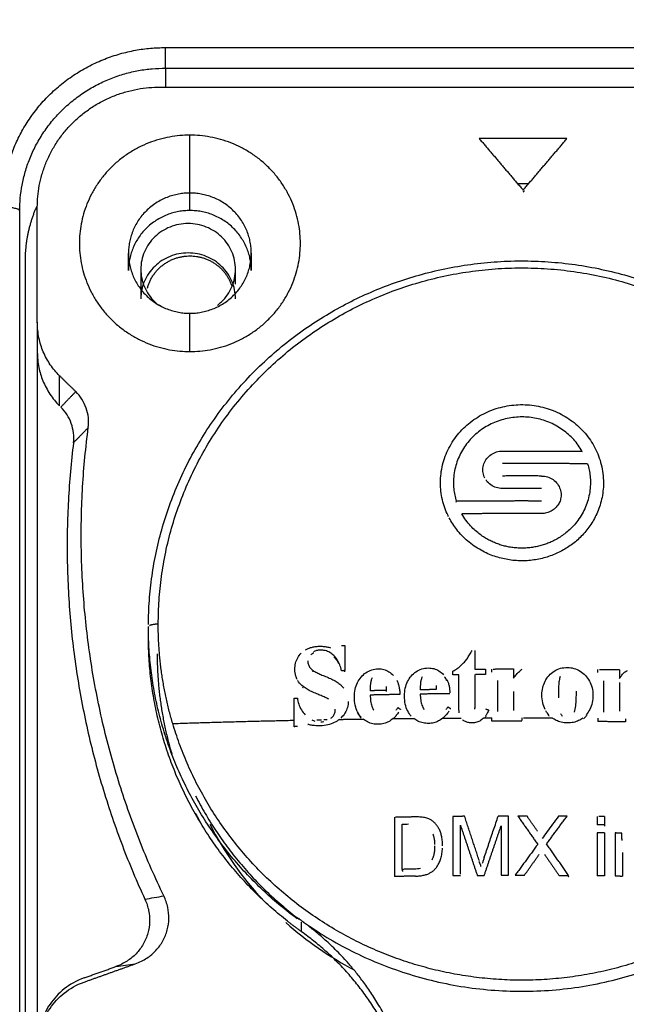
# Model space of a CAD drawing. Header units: millimetres. Extents: x 9946 to 11276, y -3292 to -1962.
# Tile 96 of 170: x 10796 to 10814, y -2284 to -2256. Entities that reach past the tile are written whole.
import ezdxf

# ---------------------------------------------------------------- set-up
doc = ezdxf.new("R2010")
doc.units = ezdxf.units.MM
doc.layers.add('ROXX NEO lite', color=7, linetype='Continuous', true_color=0x000000)
doc.dimstyles.get("Standard").update_dxf_attribs({"dimscale": 10, "dimtxt": 2.5, "dimasz": 3, "dimexe": 1, "dimexo": 0.5, "dimgap": 0.8, "dimtad": 1, "dimtoh": 1, "dimdec": 1, "dimzin": 1, "dimdsep": 46, "dimtxsty": 'Standard', "dimblk": 'OPEN90', "dimcen": 2.5, "dimadec": 1, "dimazin": 1, "dimtfac": 1, "dimtdec": 4, "dimtix": 1, "dimtofl": 0, "dimtmove": 1, "dimatfit": 3, "dimldrblk": 'OPEN90', "dimfxl": 1, "dimtolj": 1, "dimtzin": 1, "dimarcsym": 0})

# ---------------------------------------------------------------- blocks, each defined once
blk = doc.blocks.new('*D2')
at = {"layer": 'Defpoints', "color": 0}
for p in [(10752.196, -2185.885), (11119.696, -2185.885), (11119.696, -2408.445)]:
    blk.add_point(p, dxfattribs=at)
at = {"layer": 'ROXX NEO lite', "color": 0, "lineweight": -2}
for p, q in [((10752.196, -2191.886), (10752.196, -2411.446)), ((11119.696, -2191.886), (11119.696, -2411.446)), ((10758.197, -2408.445), (11113.695, -2408.445))]:
    blk.add_line(p, q, dxfattribs=at)
at = {"layer": 'ROXX NEO lite', "color": 0}
for points in [[(10758.197, -2407.445), (10758.197, -2409.445), (10752.196, -2408.445)], [(11113.695, -2409.445), (11113.695, -2407.445), (11119.696, -2408.445)]]:
    blk.add_solid(points, dxfattribs=at)
at = {"layer": 'ROXX NEO lite', "color": 0, "insert": (10935.946, -2401.544), "char_height": 9.0015, "attachment_point": 5}
blk.add_mtext('\\A1;367.5', dxfattribs=at)

msp = doc.modelspace()

# ---------------------------------------------------------------- linework, layer by layer
at = {"layer": 'ROXX NEO lite', "color": 18, "lineweight": -3, "true_color": 0x000000}
for points, weights in [([(10795.788, -2261.196), (10795.788, -2256.639), (10800.438, -2256.639)], [1, 0.707106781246, 1]), ([(10800.438, -2257.226), (10800.438, -2257.118), (10800.438, -2256.639)], [1, 0.714472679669, 1]), ([(10796.287, -2261.294), (10796.287, -2257.226), (10800.438, -2257.226)], [1, 0.707106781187, 1]), ([(10796.788, -2261.197), (10796.788, -2257.767), (10800.288, -2257.767)], [1, 0.707106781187, 1]), ([(10801.138, -2259.139), (10797.988, -2259.139), (10797.988, -2262.226)], [1, 0.707106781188, 1]), ([(10801.138, -2260.79), (10799.388, -2260.79), (10799.388, -2262.505)], [1, 0.707106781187, 1]), ([(10802.888, -2262.505), (10802.888, -2260.79), (10801.138, -2260.79)], [1, 0.707106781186, 1]), ([(10796.287, -2261.294), (10796.277, -2261.196), (10795.788, -2261.196)], [1, 0.714472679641, 1]), ([(10796.763, -2261.184), (10796.438, -2261.925), (10796.438, -2262.731)], [0.88503778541, 0.921456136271, 1]), ([(10801.138, -2261.289), (10799.388, -2261.289), (10799.388, -2263.004)], [1, 0.707106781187, 1]), ([(10802.888, -2263.004), (10802.888, -2261.289), (10801.138, -2261.289)], [1, 0.707106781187, 1]), ([(10797.988, -2262.226), (10797.988, -2265.313), (10801.138, -2265.313)], [1, 0.707106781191, 1]), ([(10799.388, -2262.505), (10799.388, -2264.22), (10801.138, -2264.22)], [1, 0.707106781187, 1]), ([(10801.138, -2264.22), (10802.888, -2264.22), (10802.888, -2262.505)], [1, 0.707106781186, 1]), ([(10800.394, -2280.844), (10797.324, -2274.472), (10798.241, -2267.483)], [1, 0.959826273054, 1]), ([(10797.819, -2267.915), (10796.981, -2274.707), (10799.856, -2280.941)], [1, 0.96315047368, 1]), ([(10810.048, -2268.153), (10810.326, -2268.152), (10810.605, -2268.152)], [1, 0.99997171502, 1]), ([(10810.605, -2268.152), (10811.464, -2268.152), (10812.322, -2268.16)], [1, 0.999731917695, 1]), ([(10810.605, -2268.507), (10810.326, -2268.507), (10810.048, -2268.508)], [1, 0.999971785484, 1]), ([(10812.476, -2268.516), (10811.541, -2268.507), (10810.605, -2268.507)], [1, 0.999682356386, 1]), ([(10811.163, -2268.864), (10810.605, -2268.862), (10810.048, -2268.864)], [1, 0.999887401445, 1]), ([(10810.605, -2269.219), (10810.326, -2269.219), (10810.048, -2269.22)], [1, 0.999971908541, 1]), ([(10811.163, -2269.22), (10810.884, -2269.219), (10810.605, -2269.219)], [1, 0.999971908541, 1]), ([(10810.605, -2269.577), (10809.669, -2269.577), (10808.735, -2269.586)], [1, 0.999684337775, 1]), ([(10811.163, -2269.578), (10810.884, -2269.577), (10810.605, -2269.577)], [1, 0.999971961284, 1]), ([(10810.605, -2269.935), (10809.747, -2269.935), (10808.889, -2269.943)], [1, 0.999734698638, 1]), ([(10811.163, -2269.936), (10810.884, -2269.935), (10810.605, -2269.935)], [1, 0.999972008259, 1]), ([(10800.235, -2273.088), (10800.051, -2273.099), (10799.982, -2273.134)], [1, 0.858518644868, 0.916395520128]), ([(10800.648, -2275.927), (10800.235, -2274.536), (10800.235, -2273.088)], [1, 0.989998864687, 1]), ([(10799.955, -2273.163), (10799.955, -2273.159), (10799.955, -2273.156)], [1, 0.999910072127, 0.999820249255]), ([(10799.956, -2273.157), (10799.955, -2273.16), (10799.955, -2273.163)], [0.977566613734, 0.988075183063, 1]), ([(10804.196, -2281.498), (10799.955, -2278.366), (10799.955, -2273.163)], [0.996494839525, 0.893358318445, 1]), ([(10803.917, -2281.564), (10799.955, -2278.431), (10799.955, -2273.442)], [1, 0.902206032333, 1]), ([(10805.462, -2273.704), (10805.511, -2273.702), (10805.56, -2273.701)], [1, 0.999999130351, 1]), ([(10805.56, -2273.701), (10805.56, -2274.059), (10805.56, -2274.417)], [1, 0.999951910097, 1]), ([(10800.205, -2273.94), (10800.205, -2275.4), (10800.623, -2276.801)], [1, 0.94399105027, 0.909402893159]), ([(10809.26, -2273.842), (10809.26, -2274.108), (10809.26, -2274.374)], [1, 0.999973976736, 1]), ([(10805.56, -2274.417), (10805.511, -2274.419), (10805.462, -2274.42)], [1, 0.99999912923, 1]), ([(10805.56, -2274.448), (10805.56, -2274.427), (10805.56, -2274.405)], [1, 0.999997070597, 0.999994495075]), ([(10808.633, -2274.535), (10808.633, -2274.485), (10808.633, -2274.434)], [1, 0.999999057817, 1]), ([(10808.809, -2274.534), (10808.721, -2274.534), (10808.633, -2274.535)], [1, 0.999997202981, 1]), ([(10808.809, -2275.529), (10808.809, -2275.03), (10808.809, -2274.534)], [1, 0.999909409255, 1]), ([(10809.26, -2274.374), (10809.412, -2274.373), (10809.564, -2274.372)], [1, 0.999991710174, 1]), ([(10809.26, -2274.53), (10809.26, -2275.009), (10809.26, -2275.489)], [1, 0.999915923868, 1]), ([(10809.564, -2274.528), (10809.425, -2274.529), (10809.285, -2274.53)], [1, 0.999992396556, 0.999998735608]), ([(10809.564, -2274.372), (10809.564, -2274.45), (10809.564, -2274.528)], [1, 0.999997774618, 1]), ([(10809.747, -2274.463), (10809.747, -2274.417), (10809.747, -2274.371)], [1, 0.999999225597, 1]), ([(10809.788, -2274.371), (10810.077, -2274.37), (10810.366, -2274.369)], [0.999995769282, 0.999967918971, 1]), ([(10810.366, -2274.369), (10810.366, -2274.5), (10810.366, -2274.631)], [1, 0.999993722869, 1]), ([(10812.766, -2274.474), (10812.766, -2274.428), (10812.766, -2274.382)], [1, 0.999999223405, 1]), ([(10812.812, -2274.382), (10813.099, -2274.386), (10813.385, -2274.39)], [0.999995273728, 0.99996806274, 1]), ([(10813.385, -2274.39), (10813.385, -2274.515), (10813.385, -2274.639)], [1, 0.999994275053, 1]), ([(10809.915, -2275.556), (10809.915, -2275.125), (10809.915, -2274.695)], [1, 0.999932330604, 1]), ([(10812.935, -2275.569), (10812.935, -2275.138), (10812.935, -2274.708)], [1, 0.999932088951, 1]), ([(10813.385, -2274.752), (10813.385, -2275.163), (10813.385, -2275.576)], [1, 0.999937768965, 1]), ([(10806.28, -2274.89), (10806.28, -2274.941), (10806.28, -2274.992)], [1, 0.999999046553, 1]), ([(10806.729, -2274.982), (10806.504, -2274.986), (10806.28, -2274.992)], [1, 0.999981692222, 1]), ([(10807.122, -2275.097), (10806.701, -2275.105), (10806.28, -2275.115)], [1, 0.999935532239, 1]), ([(10806.729, -2274.866), (10806.729, -2274.924), (10806.729, -2274.982)], [1, 0.999998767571, 1]), ([(10806.729, -2274.979), (10806.729, -2274.996), (10806.729, -2275.013)], [0.999999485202, 0.999999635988, 1]), ([(10807.707, -2274.863), (10807.707, -2274.913), (10807.707, -2274.964)], [1, 0.999999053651, 1]), ([(10808.156, -2274.958), (10807.931, -2274.961), (10807.707, -2274.964)], [1, 0.999981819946, 1]), ([(10808.55, -2275.076), (10808.128, -2275.081), (10807.707, -2275.087)], [1, 0.999935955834, 1]), ([(10808.156, -2274.842), (10808.156, -2274.9), (10808.156, -2274.958)], [1, 0.999998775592, 1]), ([(10810.366, -2275.009), (10810.366, -2275.282), (10810.366, -2275.555)], [1, 0.999972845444, 1]), ([(10804.108, -2275.202), (10804.156, -2275.2), (10804.205, -2275.199)], [1, 0.999999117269, 1]), ([(10804.108, -2275.833), (10804.108, -2275.517), (10804.108, -2275.202)], [1, 0.999962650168, 1]), ([(10807.069, -2275.472), (10807.108, -2275.498), (10807.146, -2275.523)], [1, 0.999999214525, 1]), ([(10808.496, -2275.451), (10808.535, -2275.476), (10808.573, -2275.502)], [1, 0.999999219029, 1]), ([(10809.26, -2275.52), (10809.26, -2275.502), (10809.26, -2275.483)], [1, 0.999996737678, 0.99999372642]), ([(10809.573, -2275.511), (10809.616, -2275.526), (10809.659, -2275.542)], [1, 0.999999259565, 1]), ([(10809.915, -2275.587), (10809.915, -2275.569), (10809.915, -2275.551)], [1, 0.999997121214, 0.999994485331]), ([(10812.935, -2275.6), (10812.935, -2275.583), (10812.935, -2275.565)], [1, 0.999997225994, 0.999994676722]), ([(10800.648, -2275.927), (10802.359, -2275.87), (10804.108, -2275.833)], [1, 0.998874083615, 1]), ([(10804.108, -2276.017), (10804.108, -2275.925), (10804.108, -2275.833)], [1, 0.999996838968, 1]), ([(10804.759, -2275.82), (10804.823, -2275.819), (10804.887, -2275.818)], [0.999992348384, 0.999990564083, 0.999991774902]), ([(10804.956, -2275.816), (10805.005, -2275.816), (10805.053, -2275.815)], [0.999993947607, 0.999996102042, 1]), ([(10805.401, -2275.809), (10805.739, -2275.803), (10806.078, -2275.798)], [1, 0.999958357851, 1]), ([(10806.93, -2275.787), (10807.224, -2275.783), (10807.518, -2275.78)], [1, 0.999968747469, 1]), ([(10808.346, -2275.773), (10808.607, -2275.771), (10808.868, -2275.77)], [1, 0.999975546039, 1]), ([(10809.517, -2275.767), (10809.631, -2275.767), (10809.745, -2275.766)], [1, 0.999995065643, 1]), ([(10809.747, -2275.86), (10809.747, -2275.813), (10809.745, -2275.766)], [1, 0.999999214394, 1]), ([(10810.606, -2275.858), (10810.176, -2275.858), (10809.747, -2275.86)], [1, 0.999933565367, 1]), ([(10810.605, -2275.765), (10810.605, -2275.804), (10810.605, -2275.842)], [1, 0.999999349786, 0.999999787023]), ([(10810.649, -2275.765), (10811.056, -2275.765), (10811.463, -2275.766)], [0.999993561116, 0.999937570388, 1]), ([(10812.766, -2275.777), (10812.766, -2275.824), (10812.766, -2275.87)], [1, 0.999999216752, 1]), ([(10813.554, -2275.881), (10813.16, -2275.875), (10812.766, -2275.87)], [1, 0.999943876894, 1]), ([(10813.554, -2275.788), (10813.554, -2275.835), (10813.554, -2275.881)], [1, 0.999999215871, 1]), ([(10804.205, -2276.013), (10804.156, -2276.015), (10804.108, -2276.017)], [1, 0.999999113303, 1]), ([(10801.301, -2277.994), (10802.365, -2280.082), (10804.25, -2281.509)], [0.876110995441, 0.844662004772, 0.857058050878]), ([(10801.301, -2278.493), (10801.369, -2278.627), (10801.442, -2278.76)], [0.876110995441, 0.874009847, 0.872104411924]), ([(10806.967, -2278.603), (10806.967, -2279.447), (10806.967, -2280.292)], [1, 0.999744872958, 1]), ([(10807.54, -2278.592), (10807.27, -2278.597), (10807.001, -2278.602)], [1, 0.999971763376, 0.999996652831]), ([(10808.969, -2278.574), (10808.804, -2278.576), (10808.638, -2278.577)], [1, 0.99999001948, 1]), ([(10808.638, -2278.577), (10808.638, -2279.422), (10808.638, -2280.267)], [1, 0.999746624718, 1]), ([(10809.363, -2279.766), (10809.167, -2279.169), (10808.969, -2278.574)], [1, 0.999859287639, 1]), ([(10810.225, -2278.567), (10810.077, -2278.568), (10809.929, -2278.568)], [1, 0.999992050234, 1]), ([(10810.225, -2280.257), (10810.225, -2279.412), (10810.225, -2278.567)], [1, 0.999747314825, 1]), ([(10810.487, -2278.567), (10810.771, -2278.97), (10811.054, -2279.375)], [1, 0.999913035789, 1]), ([(10810.605, -2278.567), (10810.546, -2278.567), (10810.487, -2278.567)], [1, 0.99999874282, 1]), ([(10810.749, -2278.567), (10810.677, -2278.567), (10810.605, -2278.567)], [1, 0.99999811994, 1]), ([(10811.051, -2278.999), (10810.9, -2278.783), (10810.749, -2278.567)], [1, 0.999975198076, 1]), ([(10811.306, -2279.363), (10811.598, -2278.966), (10811.89, -2278.571)], [1, 0.999912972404, 1]), ([(10811.89, -2278.571), (10811.77, -2278.571), (10811.651, -2278.57)], [1, 0.999994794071, 1]), ([(10812.75, -2278.579), (10812.75, -2278.698), (10812.75, -2278.817)], [1, 0.999994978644, 1]), ([(10812.954, -2278.582), (10812.874, -2278.581), (10812.795, -2278.58)], [1, 0.999997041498, 0.999998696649]), ([(10812.954, -2278.582), (10812.954, -2278.701), (10812.954, -2278.819)], [1, 0.999994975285, 1]), ([(10807.188, -2280.088), (10807.188, -2279.442), (10807.188, -2278.797)], [1, 0.999851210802, 1]), ([(10808.85, -2280.227), (10808.85, -2279.526), (10808.85, -2278.825)], [0.999990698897, 0.99982101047, 1]), ([(10808.85, -2278.825), (10809.092, -2279.542), (10809.331, -2280.261)], [1, 0.999795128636, 1]), ([(10809.53, -2280.259), (10809.77, -2279.55), (10810.013, -2278.842)], [1, 0.999801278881, 1]), ([(10810.013, -2278.842), (10810.013, -2279.549), (10810.013, -2280.257)], [1, 0.999822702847, 1]), ([(10812.954, -2278.819), (10812.852, -2278.818), (10812.75, -2278.817)], [1, 0.999996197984, 1]), ([(10812.954, -2279.046), (10812.852, -2279.044), (10812.75, -2279.043)], [1, 0.999996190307, 1]), ([(10812.75, -2279.043), (10812.75, -2279.656), (10812.75, -2280.269)], [1, 0.999866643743, 1]), ([(10812.954, -2278.804), (10812.954, -2278.832), (10812.954, -2278.86)], [0.999998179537, 0.999998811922, 1]), ([(10812.954, -2279.046), (10812.954, -2279.658), (10812.954, -2280.271)], [1, 0.99986655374, 1]), ([(10813.264, -2279.05), (10813.264, -2279.662), (10813.264, -2280.275)], [1, 0.999866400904, 1]), ([(10813.448, -2279.053), (10813.356, -2279.051), (10813.264, -2279.05)], [1, 0.999996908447, 1]), ([(10813.264, -2279.09), (10813.27, -2279.091), (10813.276, -2279.091)], [1, 0.999999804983, 0.9999996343]), ([(10813.448, -2279.227), (10813.448, -2279.14), (10813.448, -2279.053)], [1, 0.999997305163, 1]), ([(10813.448, -2279.218), (10813.448, -2279.242), (10813.448, -2279.267)], [0.999998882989, 0.999999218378, 1]), ([(10811.054, -2279.375), (10810.732, -2279.815), (10810.411, -2280.256)], [1, 0.999893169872, 1]), ([(10811.936, -2280.261), (10811.622, -2279.811), (10811.306, -2279.363)], [1, 0.999892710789, 1]), ([(10813.469, -2279.608), (10813.469, -2279.943), (10813.469, -2280.278)], [1, 0.999959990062, 1]), ([(10810.675, -2280.256), (10810.884, -2279.961), (10811.093, -2279.666)], [1, 0.999953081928, 1]), ([(10811.245, -2279.653), (10811.454, -2279.956), (10811.663, -2280.259)], [1, 0.999951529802, 1]), ([(10807.188, -2280.083), (10807.188, -2280.106), (10807.188, -2280.129)], [0.999989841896, 0.99999473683, 1]), ([(10807.567, -2280.281), (10807.267, -2280.286), (10806.967, -2280.292)], [1, 0.999966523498, 1]), ([(10808.638, -2280.267), (10808.744, -2280.266), (10808.85, -2280.265)], [1, 0.999995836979, 1]), ([(10809.331, -2280.261), (10809.43, -2280.26), (10809.53, -2280.259)], [1, 0.999996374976, 1]), ([(10810.013, -2280.257), (10810.119, -2280.257), (10810.225, -2280.257)], [1, 0.999995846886, 1]), ([(10810.411, -2280.256), (10810.543, -2280.256), (10810.675, -2280.256)], [1, 0.999993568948, 1]), ([(10811.663, -2280.259), (10811.799, -2280.26), (10811.936, -2280.261)], [1, 0.999993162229, 1]), ([(10811.916, -2280.274), (10811.926, -2280.288), (10811.936, -2280.302)], [0.999993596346, 0.999996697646, 1]), ([(10812.954, -2280.271), (10812.852, -2280.27), (10812.75, -2280.269)], [1, 0.999996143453, 1]), ([(10813.264, -2280.275), (10813.367, -2280.277), (10813.469, -2280.278)], [1, 0.999996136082, 1]), ([(10804.324, -2281.869), (10804.117, -2281.721), (10803.917, -2281.564)], [1, 0.999710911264, 1]), ([(10804.38, -2281.595), (10810.718, -2286.077), (10816.976, -2281.489)], [0.994419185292, 0.803608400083, 1]), ([(10807.599, -2287.9), (10807.451, -2284.108), (10804.324, -2281.869)], [0.991272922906, 0.896130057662, 1])]:
    msp.add_rational_spline(points, weights, degree=2, dxfattribs=at)
for points, degree in [([(10800.438, -2256.639), (10818.058, -2256.639), (10835.678, -2256.639)], 2), ([(10800.438, -2257.226), (10800.438, -2257.497), (10800.438, -2257.767)], 2), ([(10800.438, -2257.226), (10818.038, -2257.226), (10835.638, -2257.226)], 2), ([(10800.288, -2257.767), (10810.638, -2257.767), (10820.988, -2257.767)], 2), ([(10801.138, -2260.79), (10801.138, -2259.965), (10801.138, -2259.139)], 2), ([(10809.388, -2259.237), (10810.013, -2259.972), (10810.638, -2260.707)], 2), ([(10811.888, -2259.237), (10810.638, -2259.237), (10809.388, -2259.237)], 2), ([(10810.638, -2260.707), (10811.263, -2259.972), (10811.888, -2259.237)], 2), ([(10810.495, -2260.513), (10810.649, -2260.513), (10810.803, -2260.513)], 2), ([(10810.638, -2260.767), (10810.656, -2260.747), (10810.673, -2260.727)], 2), ([(10801.138, -2261.289), (10801.138, -2261.04), (10801.138, -2260.79)], 2), ([(10796.287, -2286.968), (10796.287, -2274.131), (10796.287, -2261.294)], 2), ([(10796.788, -2264.473), (10796.788, -2262.835), (10796.788, -2261.197)], 2), ([(10802.438, -2262.968), (10802.438, -2262.797), (10802.368, -2262.455), (10802.068, -2262.02), (10801.619, -2261.73), (10801.088, -2261.628), (10800.558, -2261.73), (10800.109, -2262.02), (10799.809, -2262.455), (10799.738, -2262.797), (10799.738, -2262.968)], 3), ([(10796.438, -2262.731), (10796.438, -2275.289), (10796.438, -2287.846)], 2), ([(10799.388, -2263.004), (10799.388, -2262.754), (10799.388, -2262.505)], 2), ([(10802.438, -2263.805), (10802.438, -2263.634), (10802.368, -2263.292), (10802.068, -2262.858), (10801.619, -2262.567), (10801.088, -2262.466), (10800.558, -2262.567), (10800.109, -2262.858), (10799.809, -2263.292), (10799.738, -2263.634), (10799.738, -2263.805)], 3), ([(10802.888, -2262.505), (10802.888, -2262.754), (10802.888, -2263.004)], 2), ([(10799.738, -2262.968), (10799.738, -2263.386), (10799.738, -2263.805)], 2), ([(10802.438, -2263.389), (10802.438, -2263.178), (10802.438, -2262.968)], 2), ([(10801.138, -2265.313), (10801.138, -2264.766), (10801.138, -2264.22)], 2), ([(10796.788, -2264.473), (10796.788, -2264.901), (10796.788, -2265.329)], 2), ([(10797.422, -2266.004), (10797.324, -2265.908), (10797.15, -2265.701), (10796.944, -2265.317), (10796.825, -2264.939), (10796.788, -2264.634), (10796.788, -2264.473)], 3), ([(10796.788, -2265.329), (10796.788, -2265.482), (10796.822, -2265.776), (10796.933, -2266.147), (10797.138, -2266.541), (10797.319, -2266.758), (10797.422, -2266.86)], 3), ([(10796.788, -2265.329), (10796.788, -2275.217), (10796.788, -2285.105)], 2), ([(10797.422, -2266.86), (10797.422, -2266.432), (10797.422, -2266.004)], 2), ([(10797.884, -2266.456), (10797.653, -2266.23), (10797.422, -2266.004)], 2), ([(10797.884, -2266.456), (10797.672, -2266.676), (10797.46, -2266.897)], 2), ([(10798.241, -2267.483), (10798.253, -2267.388), (10798.254, -2267.201), (10798.192, -2266.926), (10798.069, -2266.67), (10797.952, -2266.523), (10797.884, -2266.456)], 3), ([(10797.819, -2267.915), (10797.83, -2267.821), (10797.83, -2267.636), (10797.767, -2267.362), (10797.644, -2267.11), (10797.528, -2266.964), (10797.46, -2266.897)], 3), ([(10808.282, -2269.055), (10808.282, -2268.883), (10808.324, -2268.54), (10808.505, -2268.057), (10808.796, -2267.628), (10809.167, -2267.281), (10809.626, -2267.013), (10810.113, -2266.859), (10810.632, -2266.809), (10811.14, -2266.868), (10811.625, -2267.034), (10812.05, -2267.288), (10812.418, -2267.633), (10812.7, -2268.048), (10812.885, -2268.532), (10812.929, -2268.88), (10812.929, -2269.056)], 3), ([(10810.605, -2267.179), (10810.465, -2267.179), (10810.182, -2267.208), (10809.766, -2267.344), (10809.401, -2267.559), (10809.083, -2267.854), (10808.842, -2268.213), (10808.692, -2268.607), (10808.653, -2268.901), (10808.653, -2269.051)], 3), ([(10812.322, -2268.16), (10812.253, -2268.039), (10812.09, -2267.814), (10811.784, -2267.542), (10811.422, -2267.335), (10811.021, -2267.207), (10810.743, -2267.179), (10810.605, -2267.179)], 3), ([(10798.241, -2267.483), (10798.03, -2267.699), (10797.819, -2267.915)], 2), ([(10809.49, -2268.688), (10809.49, -2268.627), (10809.512, -2268.509), (10809.594, -2268.364), (10809.719, -2268.245), (10809.877, -2268.17), (10809.991, -2268.153), (10810.048, -2268.153)], 3), ([(10812.476, -2268.516), (10812.494, -2268.574), (10812.524, -2268.691), (10812.551, -2268.87), (10812.557, -2268.991), (10812.557, -2269.051)], 3), ([(10811.163, -2268.864), (10811.221, -2268.864), (10811.338, -2268.882), (10811.496, -2268.959), (10811.626, -2269.087), (10811.701, -2269.232), (10811.721, -2269.345), (10811.721, -2269.401)], 3), ([(10808.653, -2269.051), (10808.653, -2269.11), (10808.659, -2269.228), (10808.686, -2269.408), (10808.716, -2269.527), (10808.735, -2269.586)], 3), ([(10812.557, -2269.051), (10812.557, -2269.125), (10812.548, -2269.272), (10812.508, -2269.487), (10812.442, -2269.697), (10812.35, -2269.9), (10812.233, -2270.091), (10812.101, -2270.259), (10811.961, -2270.402), (10811.824, -2270.516), (10811.692, -2270.608), (10811.565, -2270.684), (10811.438, -2270.746), (10811.311, -2270.798), (10811.18, -2270.842), (10811.045, -2270.877), (10810.903, -2270.903), (10810.757, -2270.92), (10810.656, -2270.923), (10810.605, -2270.923)], 3), ([(10811.721, -2269.401), (10811.721, -2269.453), (10811.703, -2269.552), (10811.657, -2269.663), (10811.553, -2269.794), (10811.446, -2269.868), (10811.304, -2269.926), (10811.21, -2269.936), (10811.163, -2269.936)], 3), ([(10808.735, -2269.617), (10808.732, -2269.608), (10808.729, -2269.599), (10808.726, -2269.589)], 3), ([(10810.605, -2270.923), (10810.555, -2270.923), (10810.457, -2270.92), (10810.313, -2270.904), (10810.174, -2270.879), (10810.041, -2270.845), (10809.913, -2270.803), (10809.788, -2270.753), (10809.663, -2270.693), (10809.539, -2270.621), (10809.411, -2270.535), (10809.276, -2270.427), (10809.138, -2270.291), (10809.005, -2270.13), (10808.925, -2270.008), (10808.889, -2269.943)], 3), ([(10804.131, -2274.381), (10804.131, -2274.32), (10804.144, -2274.204), (10804.207, -2274.047), (10804.272, -2273.961), (10804.309, -2273.922)], 3), ([(10804.436, -2273.822), (10804.461, -2273.808), (10804.512, -2273.782), (10804.602, -2273.752), (10804.706, -2273.731), (10804.785, -2273.724), (10804.827, -2273.722)], 3), ([(10804.85, -2273.833), (10804.813, -2273.834), (10804.745, -2273.843), (10804.686, -2273.866), (10804.66, -2273.881)], 3), ([(10804.827, -2273.722), (10804.865, -2273.721), (10804.938, -2273.723), (10805.046, -2273.738), (10805.115, -2273.755), (10805.148, -2273.766)], 3), ([(10805.242, -2273.989), (10805.207, -2273.954), (10805.133, -2273.895), (10804.997, -2273.84), (10804.9, -2273.832), (10804.85, -2273.833)], 3), ([(10805.462, -2274.42), (10805.449, -2274.359), (10805.415, -2274.247), (10805.339, -2274.102), (10805.276, -2274.024), (10805.242, -2273.989)], 3), ([(10808.633, -2274.434), (10808.662, -2274.419), (10808.719, -2274.387), (10808.803, -2274.328), (10808.884, -2274.257), (10808.963, -2274.175), (10809.039, -2274.078), (10809.113, -2273.969), (10809.16, -2273.887), (10809.183, -2273.843)], 3), ([(10804.5, -2274.141), (10804.5, -2274.177), (10804.51, -2274.246), (10804.561, -2274.341), (10804.616, -2274.392), (10804.649, -2274.415)], 3), ([(10804.649, -2274.446), (10804.644, -2274.442), (10804.639, -2274.439), (10804.634, -2274.435)], 3), ([(10804.649, -2274.415), (10804.681, -2274.437), (10804.751, -2274.476), (10804.869, -2274.53), (10804.956, -2274.565), (10805.001, -2274.583)], 3), ([(10806.02, -2274.602), (10806.061, -2274.553), (10806.15, -2274.469), (10806.319, -2274.387), (10806.442, -2274.369), (10806.507, -2274.368)], 3), ([(10806.507, -2274.368), (10806.561, -2274.366), (10806.666, -2274.377), (10806.817, -2274.442), (10806.901, -2274.513), (10806.941, -2274.555)], 3), ([(10807.447, -2274.572), (10807.488, -2274.524), (10807.578, -2274.441), (10807.746, -2274.36), (10807.869, -2274.343), (10807.934, -2274.342)], 3), ([(10807.934, -2274.342), (10807.988, -2274.341), (10808.093, -2274.353), (10808.244, -2274.418), (10808.328, -2274.49), (10808.368, -2274.533)], 3), ([(10810.366, -2274.631), (10810.393, -2274.594), (10810.448, -2274.524), (10810.53, -2274.436), (10810.586, -2274.392), (10810.615, -2274.376)], 3), ([(10811.379, -2274.557), (10811.422, -2274.508), (10811.519, -2274.422), (10811.701, -2274.342), (10811.834, -2274.327), (10811.902, -2274.327)], 3), ([(10811.902, -2274.327), (10811.963, -2274.327), (10812.088, -2274.343), (10812.265, -2274.421), (10812.367, -2274.506), (10812.413, -2274.554)], 3), ([(10813.385, -2274.639), (10813.409, -2274.604), (10813.456, -2274.539), (10813.532, -2274.46), (10813.585, -2274.423), (10813.612, -2274.409)], 3), ([(10805.001, -2274.583), (10805.052, -2274.603), (10805.149, -2274.644), (10805.28, -2274.71), (10805.354, -2274.76), (10805.388, -2274.786)], 3), ([(10805.388, -2274.786), (10805.416, -2274.807), (10805.467, -2274.852), (10805.506, -2274.896), (10805.524, -2274.919)], 3), ([(10805.829, -2275.167), (10805.829, -2275.091), (10805.844, -2274.946), (10805.91, -2274.754), (10805.98, -2274.649), (10806.02, -2274.602)], 3), ([(10806.333, -2274.619), (10806.322, -2274.646), (10806.302, -2274.702), (10806.284, -2274.794), (10806.28, -2274.858), (10806.28, -2274.89)], 3), ([(10807.037, -2274.693), (10807.051, -2274.718), (10807.074, -2274.773), (10807.101, -2274.866), (10807.118, -2274.972), (10807.122, -2275.054), (10807.122, -2275.097)], 3), ([(10807.256, -2275.136), (10807.256, -2275.06), (10807.271, -2274.915), (10807.337, -2274.724), (10807.407, -2274.619), (10807.447, -2274.572)], 3), ([(10807.76, -2274.592), (10807.749, -2274.619), (10807.729, -2274.675), (10807.711, -2274.767), (10807.707, -2274.83), (10807.707, -2274.863)], 3), ([(10808.464, -2274.701), (10808.444, -2274.661), (10808.42, -2274.626), (10808.393, -2274.592)], 3), ([(10811.174, -2275.1), (10811.174, -2275.033), (10811.188, -2274.901), (10811.258, -2274.715), (10811.335, -2274.606), (10811.379, -2274.557)], 3), ([(10811.698, -2274.586), (10811.683, -2274.623), (10811.663, -2274.704), (10811.648, -2274.846), (10811.645, -2274.95), (10811.645, -2275.005)], 3), ([(10812.413, -2274.554), (10812.458, -2274.601), (10812.538, -2274.708), (10812.612, -2274.901), (10812.628, -2275.044), (10812.628, -2275.117)], 3), ([(10804.352, -2274.891), (10804.357, -2274.895), (10804.362, -2274.899), (10804.367, -2274.903)], 3), ([(10804.753, -2275.08), (10804.701, -2275.06), (10804.604, -2275.017), (10804.479, -2274.95), (10804.403, -2274.899), (10804.367, -2274.872)], 3), ([(10805.097, -2275.235), (10805.063, -2275.216), (10804.993, -2275.18), (10804.878, -2275.129), (10804.796, -2275.096), (10804.753, -2275.08)], 3), ([(10806.28, -2275.115), (10806.28, -2275.175), (10806.287, -2275.287), (10806.323, -2275.435), (10806.361, -2275.514), (10806.383, -2275.55)], 3), ([(10807.707, -2275.087), (10807.707, -2275.147), (10807.714, -2275.26), (10807.75, -2275.408), (10807.788, -2275.487), (10807.81, -2275.523)], 3), ([(10811.645, -2275.005), (10811.645, -2275.04), (10811.645, -2275.107), (10811.647, -2275.168), (10811.648, -2275.197)], 3), ([(10812.106, -2275.601), (10812.121, -2275.547), (10812.14, -2275.429), (10812.154, -2275.229), (10812.157, -2275.081), (10812.157, -2275.004)], 3), ([(10804.205, -2275.199), (10804.211, -2275.257), (10804.235, -2275.372), (10804.31, -2275.536), (10804.385, -2275.633), (10804.429, -2275.679)], 3), ([(10805.653, -2275.297), (10805.653, -2275.354), (10805.639, -2275.465), (10805.566, -2275.631), (10805.487, -2275.728), (10805.439, -2275.774)], 3), ([(10806.024, -2275.746), (10805.984, -2275.704), (10805.914, -2275.605), (10805.845, -2275.409), (10805.829, -2275.252), (10805.829, -2275.167)], 3), ([(10807.451, -2275.717), (10807.412, -2275.674), (10807.341, -2275.575), (10807.272, -2275.378), (10807.256, -2275.221), (10807.256, -2275.136)], 3), ([(10812.628, -2275.117), (10812.628, -2275.191), (10812.613, -2275.335), (10812.545, -2275.527), (10812.473, -2275.634), (10812.432, -2275.681)], 3), ([(10805.16, -2275.777), (10805.186, -2275.756), (10805.232, -2275.709), (10805.276, -2275.619), (10805.284, -2275.552), (10805.284, -2275.517)], 3), ([(10807.015, -2275.545), (10807.034, -2275.523), (10807.052, -2275.498), (10807.069, -2275.472)], 3), ([(10808.442, -2275.523), (10808.461, -2275.501), (10808.479, -2275.477), (10808.496, -2275.451)], 3), ([(10808.816, -2275.621), (10808.811, -2275.592), (10808.809, -2275.561), (10808.809, -2275.529)], 3), ([(10809.659, -2275.542), (10809.645, -2275.573), (10809.617, -2275.631), (10809.586, -2275.681), (10809.569, -2275.704)], 3), ([(10811.375, -2275.685), (10811.343, -2275.65), (10811.314, -2275.61), (10811.288, -2275.566)], 3), ([(10811.707, -2275.64), (10811.72, -2275.671), (10811.736, -2275.698), (10811.755, -2275.719)], 3), ([(10812.432, -2275.712), (10812.443, -2275.7), (10812.453, -2275.687), (10812.462, -2275.675)], 3), ([(10804.85, -2275.992), (10804.807, -2275.994), (10804.723, -2275.992), (10804.606, -2275.977), (10804.533, -2275.96), (10804.498, -2275.95)], 3), ([(10804.617, -2275.823), (10804.644, -2275.836), (10804.672, -2275.847), (10804.699, -2275.856)], 3), ([(10805.401, -2275.809), (10805.359, -2275.844), (10805.263, -2275.907), (10805.076, -2275.972), (10804.929, -2275.99), (10804.85, -2275.992)], 3), ([(10804.87, -2275.879), (10804.9, -2275.878), (10804.929, -2275.875), (10804.957, -2275.87)], 3), ([(10806.519, -2275.949), (10806.46, -2275.951), (10806.349, -2275.941), (10806.198, -2275.887), (10806.116, -2275.831), (10806.078, -2275.798)], 3), ([(10807.946, -2275.924), (10807.889, -2275.924), (10807.782, -2275.915), (10807.636, -2275.864), (10807.555, -2275.811), (10807.518, -2275.78)], 3), ([(10809.184, -2275.91), (10809.148, -2275.91), (10809.08, -2275.904), (10808.989, -2275.874), (10808.939, -2275.842), (10808.916, -2275.823)], 3), ([(10809.517, -2275.767), (10809.49, -2275.795), (10809.432, -2275.845), (10809.318, -2275.897), (10809.232, -2275.91), (10809.184, -2275.91)], 3), ([(10809.562, -2275.744), (10809.57, -2275.734), (10809.577, -2275.724), (10809.584, -2275.713)], 3), ([(10811.36, -2275.698), (10811.365, -2275.704), (10811.37, -2275.71), (10811.375, -2275.716)], 3), ([(10811.9, -2275.909), (10811.837, -2275.909), (10811.723, -2275.895), (10811.576, -2275.843), (10811.498, -2275.794), (10811.463, -2275.766)], 3), ([(10812.341, -2275.77), (10812.305, -2275.798), (10812.226, -2275.849), (10812.077, -2275.899), (10811.962, -2275.91), (10811.9, -2275.909)], 3), ([(10812.357, -2275.788), (10812.384, -2275.765), (10812.409, -2275.74), (10812.432, -2275.712)], 3), ([(10804.498, -2275.982), (10804.5, -2275.982), (10804.501, -2275.982), (10804.502, -2275.983)], 3), ([(10807.949, -2278.647), (10807.912, -2278.631), (10807.832, -2278.607), (10807.697, -2278.592), (10807.594, -2278.591), (10807.54, -2278.592)], 3), ([(10809.531, -2279.744), (10809.575, -2279.613), (10809.663, -2279.352), (10809.796, -2278.96), (10809.885, -2278.699), (10809.929, -2278.568)], 3), ([(10811.651, -2278.57), (10811.591, -2278.649), (10811.476, -2278.803), (10811.316, -2279.013), (10811.223, -2279.142), (10811.185, -2279.207)], 3), ([(10801.706, -2278.797), (10802.111, -2279.592), (10802.631, -2280.332), (10803.245, -2280.99)], 3), ([(10808.062, -2279.076), (10808.073, -2279.102), (10808.091, -2279.159), (10808.109, -2279.26), (10808.114, -2279.338), (10808.115, -2279.379)], 3), ([(10807.567, -2280.281), (10807.615, -2280.28), (10807.704, -2280.274), (10807.82, -2280.254), (10807.92, -2280.223), (10808.002, -2280.182), (10808.073, -2280.133), (10808.136, -2280.072), (10808.194, -2279.994), (10808.248, -2279.897), (10808.295, -2279.776), (10808.328, -2279.64), (10808.338, -2279.536), (10808.34, -2279.484)], 3), ([(10809.39, -2279.848), (10809.381, -2279.821), (10809.372, -2279.793), (10809.363, -2279.766)], 3), ([(10807.714, -2280.068), (10807.687, -2280.072), (10807.629, -2280.078), (10807.532, -2280.082), (10807.427, -2280.084), (10807.313, -2280.085), (10807.23, -2280.087), (10807.188, -2280.088)], 3), ([(10807.188, -2280.129), (10807.198, -2280.128), (10807.208, -2280.128), (10807.217, -2280.128)], 3), ([(10809.442, -2280.016), (10809.434, -2279.987), (10809.425, -2279.959), (10809.416, -2279.931)], 3), ([(10799.856, -2280.941), (10799.906, -2281.049), (10799.975, -2281.266), (10800.002, -2281.582), (10799.956, -2281.91), (10799.819, -2282.235), (10799.612, -2282.504), (10799.358, -2282.712), (10799.147, -2282.818), (10799.031, -2282.86)], 3), ([(10799.579, -2282.784), (10799.702, -2282.74), (10799.923, -2282.628), (10800.18, -2282.409), (10800.38, -2282.137), (10800.508, -2281.817), (10800.551, -2281.491), (10800.52, -2281.174), (10800.447, -2280.954), (10800.394, -2280.844)], 3), ([(10799.856, -2280.941), (10800.034, -2280.909), (10800.213, -2280.877), (10800.394, -2280.844)], 3), ([(10807.605, -2287.9), (10807.605, -2287.685), (10807.587, -2287.254), (10807.504, -2286.6), (10807.366, -2285.958), (10807.175, -2285.338), (10806.948, -2284.771), (10806.708, -2284.28), (10806.469, -2283.864), (10806.237, -2283.509), (10806.014, -2283.203), (10805.802, -2282.937), (10805.602, -2282.706), (10805.414, -2282.505), (10805.238, -2282.328), (10805.074, -2282.173), (10804.922, -2282.036), (10804.783, -2281.917), (10804.656, -2281.813), (10804.541, -2281.721), (10804.434, -2281.638), (10804.333, -2281.562), (10804.266, -2281.513), (10804.234, -2281.489)], 3), ([(10803.878, -2281.608), (10804.466, -2282.132), (10805.119, -2282.586), (10805.82, -2282.959)], 3), ([(10804.324, -2281.869), (10804.324, -2281.73), (10804.324, -2281.59)], 2), ([(10798.128, -2283.302), (10798.853, -2283.043), (10799.579, -2282.784)], 2), ([(10798.128, -2283.182), (10798.579, -2283.021), (10799.031, -2282.86)], 2), ([(10799.031, -2282.86), (10799.213, -2282.835), (10799.395, -2282.81), (10799.579, -2282.784)], 3), ([(10798.128, -2283.182), (10797.901, -2283.263), (10797.53, -2283.483), (10797.129, -2283.918), (10796.865, -2284.447), (10796.788, -2284.869), (10796.788, -2285.105)], 3), ([(10796.788, -2285.226), (10796.788, -2284.989), (10796.865, -2284.567), (10797.129, -2284.038), (10797.53, -2283.603), (10797.901, -2283.383), (10798.128, -2283.302)], 3)]:
    msp.add_open_spline(points, degree=degree, dxfattribs=at)
for points, weights, knots in [([(10801.138, -2265.313), (10804.288, -2265.313), (10804.288, -2262.226), (10804.288, -2259.139), (10801.138, -2259.139)], [1, 0.707106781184, 1, 0.707106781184, 1], [-9.896017, -9.896017, -9.896017, -4.948008, -4.948008, 0, 0, 0]), ([(10799.928, -2263.502), (10800.171, -2262.584), (10801.138, -2262.584), (10802.073, -2262.584), (10802.337, -2263.463)], [0.916916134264, 0.757224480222, 1, 0.763506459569, 0.908921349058], [0.335979, 0.335979, 0.335979, 1.963495, 1.963495, 3.548899, 3.548899, 3.548899]), ([(10799.955, -2273.103), (10799.993, -2266.566), (10806.012, -2263.747), (10812.068, -2260.91), (10817.293, -2265.041)], [0.998357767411, 0.846787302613, 1, 0.84596176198, 1], [-23.89532, -23.89532, -23.89532, -11.979762, -11.979762, 0, 0, 0]), ([(10800.235, -2273.088), (10800.235, -2266.683), (10806.132, -2263.92), (10812.03, -2261.157), (10817.117, -2265.18)], [1, 0.845962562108, 1, 0.845962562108, 1], [-23.329889, -23.329889, -23.329889, -11.664944, -11.664944, 0, 0, 0]), ([(10817.117, -2280.997), (10812.795, -2284.414), (10807.497, -2282.783), (10802.199, -2281.152), (10800.648, -2275.927)], [1, 0.881550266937, 1, 0.881550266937, 1], [-20.394374, -20.394374, -20.394374, -10.197187, -10.197187, 0, 0, 0])]:
    msp.add_rational_spline(points, weights, degree=2, knots=knots, dxfattribs=at)
for points, knots in [([(10799.738, -2262.968), (10799.738, -2263.138), (10799.809, -2263.48), (10800.042, -2263.818), (10800.22, -2263.968), (10800.267, -2264.003)], [-4.287994, -4.287994, -4.287994, -4.287994, -3.751995, -3.215996, -3.037315, -3.037315, -3.037315, -3.037315]), ([(10801.921, -2263.995), (10801.964, -2263.962), (10802.137, -2263.814), (10802.368, -2263.48), (10802.438, -2263.138), (10802.438, -2262.968)], [-1.236309, -1.236309, -1.236309, -1.236309, -1.071999, -0.535999, 0, 0, 0, 0]), ([(10809.546, -2268.923), (10809.535, -2268.901), (10809.505, -2268.829), (10809.49, -2268.746), (10809.49, -2268.688)], [0.6276741, 0.6276741, 0.6276741, 0.6276741, 0.7109218, 0.8886522, 0.8886522, 0.8886522, 0.8886522]), ([(10808.515, -2270.029), (10808.509, -2270.017), (10808.432, -2269.862), (10808.32, -2269.546), (10808.282, -2269.22), (10808.282, -2269.055)], [-0.9027652, -0.9027652, -0.9027652, -0.9027652, -0.8647084, -0.4323542, 0, 0, 0, 0]), ([(10812.929, -2269.056), (10812.929, -2269.222), (10812.891, -2269.539), (10812.744, -2269.956), (10812.555, -2270.288), (10812.298, -2270.598), (10812.029, -2270.829), (10811.707, -2271.029), (10811.372, -2271.169), (10810.999, -2271.263), (10810.604, -2271.296), (10810.194, -2271.26), (10809.824, -2271.165), (10809.443, -2271.003), (10809.042, -2270.726), (10808.753, -2270.423), (10808.593, -2270.177), (10808.53, -2270.058)], [-7.350021, -7.350021, -7.350021, -7.350021, -6.917667, -6.485313, -6.052958, -5.620604, -5.18825, -4.755896, -4.323542, -3.891188, -3.458833, -3.026479, -2.594125, -2.161771, -1.729417, -1.297063, -0.932689, -0.932689, -0.932689, -0.932689]), ([(10810.048, -2269.22), (10809.989, -2269.22), (10809.871, -2269.203), (10809.71, -2269.125), (10809.617, -2269.032), (10809.58, -2268.98), (10809.575, -2268.972)], [0, 0, 0, 0, 0.1777304, 0.3554609, 0.5331913, 0.5631573, 0.5631573, 0.5631573, 0.5631573]), ([(10804.592, -2273.963), (10804.612, -2273.942), (10804.638, -2273.923), (10804.667, -2273.908), (10804.669, -2273.907)], [0, 0, 0, 0, 0.0954397, 0.1042398, 0.1042398, 0.1042398, 0.1042398]), ([(10805.242, -2274.02), (10805.278, -2274.057), (10805.326, -2274.117), (10805.366, -2274.187), (10805.379, -2274.212)], [0, 0, 0, 0, 0.1676292, 0.2540017, 0.2540017, 0.2540017, 0.2540017]), ([(10804.196, -2274.671), (10804.18, -2274.639), (10804.143, -2274.547), (10804.131, -2274.448), (10804.131, -2274.381)], [-0.3053587, -0.3053587, -0.3053587, -0.3053587, -0.1947468, 0, 0, 0, 0]), ([(10804.367, -2274.872), (10804.317, -2274.833), (10804.261, -2274.778), (10804.218, -2274.711), (10804.209, -2274.695)], [-0.5842404, -0.5842404, -0.5842404, -0.5842404, -0.3894936, -0.3336838, -0.3336838, -0.3336838, -0.3336838]), ([(10808.466, -2274.674), (10808.479, -2274.7), (10808.502, -2274.755), (10808.529, -2274.847), (10808.544, -2274.946), (10808.549, -2275.019), (10808.549, -2275.054)], [0.1984297, 0.1984297, 0.1984297, 0.1984297, 0.2976446, 0.3968595, 0.4960744, 0.5782373, 0.5782373, 0.5782373, 0.5782373]), ([(10811.266, -2275.527), (10811.236, -2275.469), (10811.189, -2275.337), (10811.174, -2275.182), (10811.174, -2275.1)], [0.2170144, 0.2170144, 0.2170144, 0.2170144, 0.4278396, 0.6417594, 0.6417594, 0.6417594, 0.6417594]), ([(10805.92, -2275.628), (10805.92, -2275.629), (10805.95, -2275.686), (10805.985, -2275.736), (10806.024, -2275.778)], [0.4242656, 0.4242656, 0.4242656, 0.4242656, 0.4256942, 0.6385413, 0.6385413, 0.6385413, 0.6385413]), ([(10807.096, -2275.599), (10807.09, -2275.608), (10807.06, -2275.649), (10807.005, -2275.716), (10806.955, -2275.765), (10806.93, -2275.787)], [0.0833378, 0.0833378, 0.0833378, 0.0833378, 0.1144703, 0.2289405, 0.3434108, 0.3434108, 0.3434108, 0.3434108]), ([(10808.528, -2275.57), (10808.519, -2275.583), (10808.486, -2275.63), (10808.426, -2275.701), (10808.373, -2275.751), (10808.346, -2275.773)], [0.0746635, 0.0746635, 0.0746635, 0.0746635, 0.1189444, 0.2378888, 0.3568332, 0.3568332, 0.3568332, 0.3568332]), ([(10806.93, -2275.787), (10806.89, -2275.821), (10806.807, -2275.879), (10806.666, -2275.935), (10806.569, -2275.948), (10806.519, -2275.949)], [-0.4542229, -0.4542229, -0.4542229, -0.4542229, -0.3028153, -0.1514077, 0, 0, 0, 0]), ([(10808.346, -2275.773), (10808.308, -2275.805), (10808.228, -2275.858), (10808.092, -2275.911), (10807.996, -2275.923), (10807.946, -2275.924)], [0, 0, 0, 0, 0.1460234, 0.2920469, 0.4380705, 0.4380705, 0.4380705, 0.4380705]), ([(10808.342, -2279.417), (10808.342, -2279.387), (10808.339, -2279.305), (10808.326, -2279.189), (10808.299, -2279.072), (10808.262, -2278.971), (10808.215, -2278.882), (10808.159, -2278.805), (10808.097, -2278.74), (10808.026, -2278.686), (10807.975, -2278.659), (10807.949, -2278.647)], [1.28392, 1.28392, 1.28392, 1.28392, 1.3486025, 1.460986, 1.5733696, 1.6857531, 1.7981367, 1.9105202, 2.0229038, 2.1352873, 2.2476708, 2.2476708, 2.2476708, 2.2476708]), ([(10807.194, -2278.797), (10807.225, -2278.796), (10807.287, -2278.795), (10807.345, -2278.794), (10807.373, -2278.793)], [0.0047823, 0.0047823, 0.0047823, 0.0047823, 0.0710326, 0.1420651, 0.1420651, 0.1420651, 0.1420651]), ([(10808.115, -2279.414), (10808.115, -2279.444), (10808.113, -2279.515), (10808.101, -2279.627), (10808.076, -2279.734), (10808.052, -2279.795), (10808.04, -2279.822)], [0.7637929, 0.7637929, 0.7637929, 0.7637929, 0.8292003, 0.9213336, 1.013467, 1.1056004, 1.1056004, 1.1056004, 1.1056004]), ([(10809.378, -2279.852), (10809.382, -2279.865), (10809.392, -2279.897), (10809.403, -2279.929), (10809.409, -2279.949)], [0.0485036, 0.0485036, 0.0485036, 0.0485036, 0.0874512, 0.1507687, 0.1507687, 0.1507687, 0.1507687]), ([(10809.531, -2279.744), (10809.52, -2279.776), (10809.5, -2279.837), (10809.481, -2279.893), (10809.473, -2279.92)], [0, 0, 0, 0, 0.0952887, 0.1813474, 0.1813474, 0.1813474, 0.1813474])]:
    msp.add_open_spline(points, degree=3, knots=knots, dxfattribs=at)

# ---------------------------------------------------------------- dimensions: what is measured, and where the dimension line sits
at = {"layer": 'ROXX NEO lite', "color": 5, "true_color": 0x0000ff}
dim = msp.add_linear_dim(base=(11119.696, -2408.445), p1=(10752.196, -2185.885), p2=(11119.696, -2185.885), dimstyle='Standard', override={"dimscale": 3.0005, "dimtxt": 3, "dimasz": 2, "dimexe": 1, "dimexo": 2, "dimgap": 0.8, "dimtad": 1, "dimtih": 0, "dimtoh": 0, "dimdec": 1, "dimlfac": 1, "dimzin": 1, "dimtxsty": 'Standard', "dimsah": 0, "dimcen": 2.5, "dimadec": 1, "dimazin": 1, "dimtix": 0, "dimtmove": 0, "dimtzin": 1}, dxfattribs=at)
dim.commit()
dim.dimension.update_dxf_attribs({"geometry": '*D2', "text_midpoint": (10935.946, -2401.544)})

doc.saveas('drawing.dxf')
